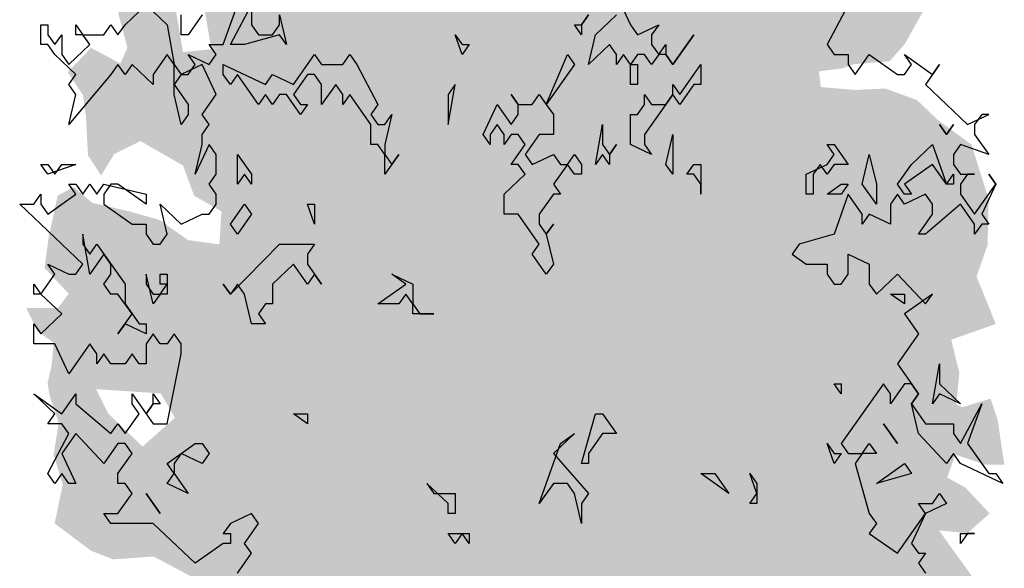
# Model space of a CAD drawing. Extents: x -73 to 359, y -4 to 85.
# Tile 120 of 151: x 255.71 to 259.51, y 0.17 to 2.28. Entities that reach past the tile are written whole.
import ezdxf

# ---------------------------------------------------------------- set-up
doc = ezdxf.new("R2010")
doc.units = 0
doc.header["$MEASUREMENT"] = 0
doc.layers.add('Ansicht_Süd Garagen_8_P_ZE_SYMBOL', color=7, linetype='Continuous')

msp = doc.modelspace()

# ---------------------------------------------------------------- hatches: boundary and pattern name
at = {"layer": 'Ansicht_Süd Garagen_8_P_ZE_SYMBOL', "linetype": 'Continuous', "lineweight": 18, "ltscale": 1000}
h = msp.add_hatch(color=255, dxfattribs=at)
h.paths.add_polyline_path([(256.4786, 1.4167), (256.3577, 1.4333), (256.2485, 1.5108), (256.1314, 1.544), (255.9871, 1.5772), (255.9169, 1.6381), (255.8545, 1.6049), (255.8194, 1.4421), (255.8038, 1.3259), (255.8974, 1.2262), (255.8545, 1.1709), (255.7336, 1.1709), (255.7765, 1.0823), (255.8389, 1.038), (255.8311, 0.9495), (255.8155, 0.8831), (255.8233, 0.8332), (255.8584, 0.7281), (255.8389, 0.6063), (255.874, 0.49), (255.8428, 0.3406), (255.9832, 0.2354), (256.069, 0.2022), (256.2251, 0.2133), (256.3811, 0.1303), (256.3538, 0.0173), (256.385, -0.2705), (256.463, -0.2428), (256.5839, -0.3978), (256.6424, -0.4698), (256.7711, -0.4919), (256.8998, -0.5362), (257.009, -0.7133), (257.1338, -0.6912), (257.1806, -0.6303), (257.3288, -0.8982), (257.4107, -1.1694), (257.4848, -1.4407), (257.5121, -1.6399), (257.4965, -1.8514), (257.6135, -1.806), (257.7032, -1.8514), (257.8093, -1.8514), (257.8249, -1.6399), (257.8951, -1.3576), (257.9458, -1.1971), (257.9965, -1.0034), (258.0238, -0.865), (258.0628, -0.7211), (258.1174, -0.638), (258.1798, -0.5329), (258.25, -0.4443), (258.3475, -0.4277), (258.4099, -0.4332), (258.406, -0.3724), (258.449, -0.3447), (258.5816, -0.3945), (258.6245, -0.4443), (258.6908, -0.4), (258.7142, -0.3557), (258.7454, -0.4056), (258.7415, -0.5329), (258.8039, -0.3779), (258.8663, -0.2838), (258.9014, -0.4332), (258.9365, -0.4997), (259.0223, -0.472), (259.0184, -0.3281), (259.1003, -0.3115), (259.1627, -0.3059), (259.1666, -0.1509), (259.2446, -0.1454), (259.307, -0.1509), (259.3499, -0.0513), (259.2953, 0.0207), (259.3616, 0.0649), (259.4123, 0.0981), (259.3031, 0.2476), (259.2563, 0.314), (259.3655, 0.303), (259.4513, 0.3793), (259.3577, 0.479), (259.2875, 0.5177), (259.3187, 0.6063), (259.4357, 0.5675), (259.508, 0.5675), (259.4825, 0.7391), (259.4552, 0.8222), (259.346, 0.789), (259.3226, 0.8), (259.3343, 0.9218), (259.3031, 1.0491), (259.4747, 1.11), (259.4279, 1.2262), (259.4006, 1.2927), (259.4435, 1.4144), (259.4474, 1.5916), (259.3811, 1.8019), (259.2524, 1.896), (259.1705, 1.9735), (259.0496, 2.0178), (258.9326, 2.0123), (258.8, 2.0233), (258.7922, 2.0842), (258.8819, 2.0953), (258.9287, 2.1119), (259.0652, 2.123), (259.1237, 2.1894), (259.1861, 2.3001), (259.2368, 2.3831), (259.2641, 2.5326), (259.2953, 2.6876), (259.1549, 2.599), (259.0457, 2.5879), (258.9482, 2.6488), (259.1276, 2.7263), (259.1627, 2.7872), (259.1003, 2.9145), (258.956, 2.8913), (258.8741, 2.847), (258.8156, 2.9189), (258.7454, 3.0075), (258.6518, 2.8968), (258.5816, 2.8193), (258.4958, 2.7473), (258.527, 2.9079), (258.6674, 3.002), (258.7727, 3.0795), (258.8897, 3.1514), (258.9365, 3.3009), (258.8975, 3.3728), (258.7493, 3.406), (258.7688, 3.5278), (258.7532, 3.6717), (258.6401, 3.6496), (258.5192, 3.5887), (258.4411, 3.561), (258.3748, 3.6109), (258.289, 3.6828), (258.1408, 3.6164), (258.1057, 3.5334), (257.9419, 3.5389), (257.9614, 3.7492), (257.8951, 3.8267), (257.7781, 3.7216), (257.7313, 3.6385), (257.4115, 3.7326), (257.3413, 3.8765), (257.2352, 4.0315), (257.1143, 4.0094), (257.0246, 4.1101), (256.8686, 3.9928), (256.9193, 3.9485), (257.009, 3.9042), (257.0168, 3.7769), (256.9115, 3.716), (256.7789, 3.7658), (256.7204, 3.8267), (256.6229, 3.7714), (256.6424, 3.6385), (256.7087, 3.5389), (256.5956, 3.4559), (256.3889, 3.406), (256.4123, 3.2511), (256.4318, 3.1625), (256.4006, 3.0684), (256.4162, 2.9001), (256.4942, 2.8171), (256.4084, 2.6898), (256.2953, 2.6732), (256.2094, 2.7285), (256.0924, 2.6566), (256.1392, 2.5625), (256.1119, 2.4518), (256.0885, 2.3078), (256.1236, 2.175), (256.0963, 2.1141), (255.9832, 2.175), (255.8935, 2.0809), (255.952, 1.9923), (255.9637, 1.9093), (255.9715, 1.7598), (256.0222, 1.6824), (256.0729, 1.7654), (256.1743, 1.8152), (256.3382, 1.7211), (256.3811, 1.6049), (256.4864, 1.544)], flags=0)
h.paths.add_polyline_path([(257.8007, -0.472), (257.7539, -0.4997), (257.7695, -0.7875), (257.7734, -1.0255), (257.8163, -0.8373), (257.8748, -0.6713), (257.9294, -0.4498), (257.9099, -0.4166)], flags=0)
h.paths.add_polyline_path([(257.6564, -0.6823), (257.594, -0.4775), (257.5121, -0.3557), (257.4809, -0.4), (257.4536, -0.4941), (257.4458, -0.71), (257.4458, -0.9148), (257.5043, -1.1473), (257.5589, -1.3466), (257.6291, -1.6178), (257.6564, -1.33), (257.6759, -0.9037)], flags=0)
h.paths.add_polyline_path([(256.1821, 0.6373), (256.0495, 0.7646), (256.0027, 0.8587), (256.2524, 0.8421), (256.307, 0.748)], flags=0)
h.paths.add_polyline_path([(256.4045, 2.4241), (256.2836, 2.4794), (256.3382, 2.1584), (256.4474, 2.1695)], flags=0)

# ---------------------------------------------------------------- linework, layer by layer
at = {"layer": 'Ansicht_Süd Garagen_8_P_ZE_SYMBOL', "linetype": 'Continuous', "ltscale": 1000}
for p, q in [((258.0114, 2.3794), (258.0656, 2.264)), ((256.1144, 2.264), (256.1957, 2.3409)), ((256.1957, 2.3409), (256.277, 2.264)), ((256.4938, 2.1871), (256.548, 2.3409)), ((256.5209, 2.1871), (256.6022, 2.3409)), ((256.6022, 2.3409), (256.6022, 2.264)), ((258.9057, 2.3409), (258.8244, 2.1871)), ((256.3312, 2.2255), (256.3312, 2.3024)), ((256.4125, 2.3024), (256.3583, 2.2255)), ((256.7106, 2.264), (256.7106, 2.3024)), ((256.7106, 2.3024), (256.7377, 2.1871)), ((257.903, 2.3024), (257.8759, 2.264)), ((257.8759, 2.264), (257.903, 2.3024)), ((257.9301, 2.2255), (258.0114, 2.3024)), ((255.7892, 2.1871), (255.7892, 2.264)), ((255.7892, 2.264), (255.8163, 2.264)), ((255.8163, 2.264), (255.8163, 2.2255)), ((255.9247, 2.2255), (255.9247, 2.264)), ((255.9247, 2.264), (255.9518, 2.2255)), ((256.0331, 2.2255), (256.0602, 2.264)), ((256.0602, 2.264), (256.0873, 2.2255)), ((256.0873, 2.2255), (256.1144, 2.264)), ((256.277, 2.264), (256.3041, 2.1101)), ((256.6022, 2.264), (256.6293, 2.2255)), ((256.6835, 2.2255), (256.7106, 2.264)), ((257.8759, 2.2255), (257.8488, 2.264)), ((257.8488, 2.264), (257.8759, 2.264)), ((257.8759, 2.264), (257.8759, 2.2255)), ((258.0656, 2.264), (258.0927, 2.2255)), ((258.0927, 2.2255), (258.174, 2.264)), ((258.174, 2.264), (258.1469, 2.2255)), ((255.8163, 2.2255), (255.8434, 2.1871)), ((255.8434, 2.1871), (255.8705, 2.2255)), ((255.8705, 2.2255), (255.8705, 2.1486)), ((255.9518, 2.2255), (255.9247, 2.2255)), ((255.9789, 2.1871), (255.9518, 2.2255)), ((255.9518, 2.2255), (256.0331, 2.2255)), ((256.3583, 2.2255), (256.3312, 2.2255)), ((256.7106, 2.2255), (256.5751, 2.1871)), ((256.6293, 2.2255), (256.6835, 2.2255)), ((256.7377, 2.1871), (256.7106, 2.2255)), ((257.4152, 2.1486), (257.3881, 2.2255)), ((257.3881, 2.2255), (257.4152, 2.1871)), ((257.903, 2.1101), (257.9301, 2.2255)), ((258.1469, 2.2255), (258.1469, 2.1871)), ((258.2282, 2.1101), (258.3095, 2.2255)), ((258.3095, 2.2255), (258.2282, 2.1101)), ((255.8163, 2.1871), (255.7892, 2.1871)), ((255.8434, 2.1486), (255.8163, 2.1871)), ((255.8976, 2.1101), (255.9789, 2.1871)), ((256.4667, 2.1486), (256.4396, 2.1871)), ((256.4396, 2.1871), (256.4938, 2.1871)), ((256.5751, 2.1871), (256.5209, 2.1871)), ((257.4423, 2.1871), (257.4152, 2.1486)), ((257.4152, 2.1871), (257.4423, 2.1871)), ((257.9843, 2.1871), (257.903, 2.1101)), ((258.0114, 2.1486), (257.9843, 2.1871)), ((258.1469, 2.1871), (258.174, 2.1486)), ((258.174, 2.1486), (258.2011, 2.1871)), ((258.2011, 2.1871), (258.2011, 2.1486)), ((258.8244, 2.1871), (258.8515, 2.1486)), ((255.9247, 2.0717), (255.8434, 2.1486)), ((255.8705, 2.1486), (255.8976, 2.1101)), ((256.277, 2.1486), (256.2228, 2.0717)), ((256.3041, 2.1101), (256.277, 2.1486)), ((256.3854, 2.1101), (256.3583, 2.1486)), ((256.3583, 2.1486), (256.4396, 2.1101)), ((256.4396, 2.1101), (256.4667, 2.1486)), ((256.7648, 2.0332), (256.8461, 2.1486)), ((256.8461, 2.1486), (256.8732, 2.1101)), ((256.9545, 2.1101), (256.9816, 2.1486)), ((256.9816, 2.1486), (257.0087, 2.1101)), ((257.7404, 1.9563), (257.8217, 2.1486)), ((257.8217, 2.1486), (257.8488, 2.1101)), ((258.0385, 2.1486), (258.0114, 2.1101)), ((258.0114, 2.1101), (258.0114, 2.1486)), ((258.0656, 2.1101), (258.0385, 2.1486)), ((258.0927, 2.1486), (258.0656, 2.1101)), ((258.1198, 2.1486), (258.0927, 2.1486)), ((258.1469, 2.1101), (258.1198, 2.1486)), ((258.174, 2.1486), (258.1469, 2.1101)), ((258.2011, 2.1486), (258.174, 2.1486)), ((258.2011, 2.1486), (258.2282, 2.1101)), ((258.2282, 2.1101), (258.2011, 2.1486)), ((258.8515, 2.1486), (258.9057, 2.1486)), ((258.9057, 2.1486), (258.9057, 2.1101)), ((258.9328, 2.0717), (258.987, 2.1486)), ((258.987, 2.1486), (259.0954, 2.0717)), ((259.1496, 2.1101), (259.1225, 2.1486)), ((259.1225, 2.1486), (259.2309, 2.0717)), ((256.0873, 2.1101), (256.0602, 2.0717)), ((256.1144, 2.0717), (256.0873, 2.1101)), ((256.1415, 2.1101), (256.1144, 2.0717)), ((256.2228, 2.0332), (256.1415, 2.1101)), ((256.3041, 1.9947), (256.3041, 2.1101)), ((256.3041, 2.1101), (256.3312, 2.0717)), ((256.4125, 2.1101), (256.3312, 2.0717)), ((256.3583, 2.0717), (256.3854, 2.1101)), ((256.4667, 1.9947), (256.4125, 2.1101)), ((256.4938, 2.0717), (256.4938, 2.1101)), ((256.4938, 2.1101), (256.6564, 2.0332)), ((256.8732, 2.1101), (256.9545, 2.1101)), ((257.0087, 2.1101), (257.09, 1.9563)), ((257.8488, 2.1101), (257.7404, 1.9563)), ((258.0656, 2.1101), (258.0927, 2.1101)), ((258.0656, 2.0332), (258.0656, 2.1101)), ((258.0927, 2.1101), (258.0927, 2.0332)), ((258.2553, 1.9947), (258.3366, 2.1101)), ((258.3366, 2.1101), (258.3366, 2.0332)), ((258.9057, 2.1101), (258.9328, 2.0717)), ((259.1225, 2.0717), (259.1496, 2.1101)), ((259.258, 2.1101), (259.2038, 2.0332)), ((259.2309, 2.0717), (259.258, 2.1101)), ((256.0602, 2.0717), (255.8976, 1.8794)), ((255.8976, 2.0332), (255.9247, 2.0717)), ((256.2228, 2.0717), (256.2228, 2.0332)), ((256.3312, 2.0717), (256.3041, 2.0332)), ((256.3312, 2.0717), (256.3583, 2.0717)), ((256.5209, 2.0332), (256.4938, 2.0717)), ((256.548, 2.0717), (256.5209, 2.0332)), ((256.6293, 1.9563), (256.548, 2.0717)), ((256.6564, 2.0332), (256.6835, 2.0717)), ((256.6835, 2.0717), (256.7648, 2.0332)), ((256.819, 2.0717), (256.7648, 1.9947)), ((256.8461, 2.0717), (256.819, 2.0717)), ((256.8732, 2.0332), (256.8461, 2.0717)), ((259.0954, 2.0717), (259.1225, 2.0717)), ((255.9247, 1.9947), (255.8976, 2.0332)), ((256.3041, 2.0332), (256.3583, 1.9563)), ((256.9274, 2.0332), (256.8732, 1.9563)), ((256.8732, 1.9563), (256.8732, 2.0332)), ((256.9545, 1.9947), (256.9274, 2.0332)), ((257.361, 1.8794), (257.3881, 2.0332)), ((257.3881, 2.0332), (257.361, 1.9947)), ((258.0927, 2.0332), (258.0656, 2.0332)), ((258.2282, 1.9947), (258.2282, 2.0332)), ((258.2282, 2.0332), (258.2553, 1.9947)), ((258.3095, 2.0332), (258.2553, 1.9563)), ((258.3366, 2.0332), (258.3095, 2.0332)), ((259.2038, 2.0332), (259.3664, 1.8794)), ((255.8976, 1.8794), (255.9247, 1.9947)), ((256.3312, 1.8794), (256.3041, 1.9947)), ((256.4125, 1.9178), (256.4667, 1.9947)), ((256.6564, 1.9947), (256.6293, 1.9563)), ((256.6835, 1.9563), (256.6564, 1.9947)), ((256.7106, 1.9947), (256.6835, 1.9563)), ((256.7377, 1.9947), (256.7106, 1.9947)), ((256.7919, 1.9178), (256.7377, 1.9947)), ((256.7648, 1.9947), (256.7919, 1.9563)), ((256.9816, 1.9947), (256.9545, 1.9563)), ((256.9545, 1.9563), (256.9545, 1.9947)), ((257.0629, 1.8794), (256.9816, 1.9947)), ((257.361, 1.9947), (257.361, 1.8794)), ((257.632, 1.9563), (257.6049, 1.9947)), ((257.6049, 1.9947), (257.632, 1.9563)), ((257.6862, 1.9563), (257.7133, 1.9947)), ((257.7133, 1.9947), (257.7404, 1.9563)), ((258.2282, 1.9947), (258.1198, 1.8409)), ((258.1198, 1.9563), (258.1198, 1.9947)), ((258.1198, 1.9947), (258.1469, 1.9563)), ((258.2011, 1.9563), (258.2282, 1.9947)), ((258.2553, 1.9563), (258.2282, 1.9947)), ((256.3583, 1.9563), (256.3583, 1.9178)), ((256.7919, 1.9563), (256.819, 1.9563)), ((256.819, 1.9563), (256.7919, 1.9178)), ((257.09, 1.9563), (257.0629, 1.9178)), ((257.4965, 1.8409), (257.5507, 1.9563)), ((257.5507, 1.9563), (257.6049, 1.8794)), ((257.632, 1.9178), (257.632, 1.9563)), ((257.632, 1.9563), (257.6862, 1.9563)), ((257.7404, 1.9563), (257.7675, 1.9178)), ((258.0927, 1.9178), (258.1198, 1.9563)), ((258.1469, 1.9563), (258.2011, 1.9563)), ((256.3583, 1.9178), (256.3312, 1.8794)), ((256.4396, 1.8794), (256.4125, 1.9178)), ((257.0629, 1.9178), (257.09, 1.8794)), ((257.1171, 1.8794), (257.1442, 1.9178)), ((257.1442, 1.9178), (257.1171, 1.8024)), ((257.6049, 1.8794), (257.632, 1.9178)), ((257.7675, 1.9178), (257.7675, 1.8409)), ((258.0656, 1.8024), (258.0656, 1.9178)), ((258.0656, 1.9178), (258.0927, 1.9178)), ((259.3664, 1.8794), (259.4477, 1.9178)), ((259.4206, 1.9178), (259.3935, 1.8794)), ((259.4477, 1.9178), (259.4206, 1.9178)), ((256.4125, 1.8409), (256.4396, 1.8794)), ((257.0629, 1.8024), (257.0629, 1.8794)), ((257.09, 1.8794), (257.1171, 1.8794)), ((257.5507, 1.8794), (257.5236, 1.8409)), ((257.5778, 1.8409), (257.5507, 1.8794)), ((257.9301, 1.7255), (257.9572, 1.8794)), ((257.9572, 1.8794), (257.9572, 1.8024)), ((259.2851, 1.8409), (259.258, 1.8794)), ((259.258, 1.8794), (259.2851, 1.8409)), ((259.3122, 1.8794), (259.2851, 1.8409)), ((259.2851, 1.8409), (259.3122, 1.8794)), ((259.3935, 1.8794), (259.3935, 1.8409)), ((256.4125, 1.8024), (256.4125, 1.8409)), ((257.5236, 1.8024), (257.4965, 1.8409)), ((257.5236, 1.8409), (257.5236, 1.8024)), ((257.6049, 1.8409), (257.5778, 1.8024)), ((257.5778, 1.8024), (257.5778, 1.8409)), ((257.632, 1.8409), (257.6049, 1.8409)), ((257.6591, 1.8024), (257.632, 1.8409)), ((257.7133, 1.8409), (257.6591, 1.764)), ((257.7675, 1.8409), (257.7133, 1.8409)), ((258.1198, 1.8409), (258.1198, 1.8024)), ((258.2011, 1.7255), (258.2282, 1.8409)), ((258.2282, 1.8409), (258.2282, 1.6871)), ((259.3935, 1.8409), (259.4477, 1.764)), ((256.4396, 1.8024), (256.3854, 1.6871)), ((256.3854, 1.6871), (256.4125, 1.8024)), ((256.4667, 1.764), (256.4396, 1.8024)), ((257.09, 1.8024), (257.0629, 1.8024)), ((257.1171, 1.764), (257.09, 1.8024)), ((257.1171, 1.8024), (257.1171, 1.764)), ((257.6049, 1.7255), (257.6591, 1.8024)), ((257.9572, 1.8024), (257.9843, 1.764)), ((257.9843, 1.764), (258.0114, 1.8024)), ((258.0114, 1.8024), (257.9843, 1.764)), ((258.1469, 1.764), (258.0656, 1.8024)), ((258.1198, 1.8024), (258.1469, 1.764)), ((258.8515, 1.764), (258.8244, 1.8024)), ((258.8244, 1.8024), (258.8515, 1.8024)), ((258.8515, 1.8024), (258.9057, 1.7255)), ((259.1496, 1.7255), (259.2309, 1.8024)), ((259.2309, 1.8024), (259.2851, 1.6486)), ((259.3393, 1.8024), (259.3122, 1.764)), ((259.4477, 1.764), (259.3393, 1.8024)), ((256.4667, 1.6871), (256.4667, 1.764)), ((256.548, 1.6486), (256.548, 1.764)), ((256.548, 1.764), (256.6022, 1.6871)), ((257.1171, 1.764), (257.1442, 1.7255)), ((257.1713, 1.764), (257.1171, 1.6871)), ((257.1171, 1.6871), (257.1171, 1.764)), ((257.1442, 1.7255), (257.1713, 1.764)), ((257.6591, 1.764), (257.6862, 1.7255)), ((257.6862, 1.7255), (257.7675, 1.764)), ((257.7675, 1.764), (257.7946, 1.7255)), ((257.8217, 1.7255), (257.8488, 1.764)), ((257.8488, 1.764), (257.8759, 1.7255)), ((257.9572, 1.764), (257.9301, 1.7255)), ((257.9843, 1.7255), (257.9572, 1.764)), ((257.9843, 1.764), (257.9843, 1.7255)), ((258.8244, 1.7255), (258.8515, 1.764)), ((258.9599, 1.6486), (258.987, 1.764)), ((258.987, 1.764), (259.0141, 1.6486)), ((259.3122, 1.764), (259.3122, 1.7255)), ((255.8163, 1.6871), (255.7892, 1.7255)), ((255.7892, 1.7255), (255.8163, 1.7255)), ((255.9247, 1.7255), (255.8163, 1.6871)), ((255.8163, 1.7255), (255.8434, 1.6871)), ((255.8434, 1.6871), (255.8705, 1.7255)), ((255.8705, 1.7255), (255.9247, 1.7255)), ((257.632, 1.7255), (257.6049, 1.7255)), ((257.6591, 1.6871), (257.632, 1.7255)), ((257.8217, 1.7255), (257.7675, 1.6486)), ((257.7946, 1.7255), (257.8217, 1.7255)), ((257.8488, 1.6871), (257.8217, 1.7255)), ((257.8759, 1.7255), (257.8759, 1.6871)), ((258.2282, 1.6871), (258.2011, 1.7255)), ((258.2824, 1.6871), (258.3095, 1.7255)), ((258.3095, 1.7255), (258.3366, 1.7255)), ((258.3366, 1.7255), (258.3366, 1.6101)), ((258.7431, 1.6871), (258.8244, 1.7255)), ((258.7973, 1.7255), (258.7702, 1.6871)), ((258.8244, 1.6871), (258.7973, 1.7255)), ((258.8515, 1.7255), (258.8244, 1.6871)), ((258.9057, 1.7255), (258.8515, 1.7255)), ((259.0954, 1.6486), (259.1496, 1.7255)), ((259.2309, 1.7255), (259.1225, 1.6486)), ((259.2851, 1.6486), (259.2309, 1.7255)), ((259.3122, 1.7255), (259.3393, 1.6871)), ((256.4396, 1.6486), (256.4667, 1.6871)), ((256.5751, 1.6871), (256.548, 1.6486)), ((256.6022, 1.6486), (256.5751, 1.6871)), ((256.6022, 1.6871), (256.6022, 1.6486)), ((257.5778, 1.6101), (257.6591, 1.6871)), ((257.8759, 1.6871), (257.8488, 1.6871)), ((258.3095, 1.6871), (258.2824, 1.6871)), ((258.3366, 1.6486), (258.3095, 1.6871)), ((258.7431, 1.6101), (258.7431, 1.6871)), ((258.7702, 1.6871), (258.7702, 1.6101)), ((259.2851, 1.6486), (259.3122, 1.6871)), ((259.3122, 1.6871), (259.3122, 1.6486)), ((259.3393, 1.6871), (259.3935, 1.6871)), ((259.3664, 1.6871), (259.3393, 1.6486)), ((259.3935, 1.6871), (259.3664, 1.6871)), ((259.4748, 1.6486), (259.4477, 1.6871)), ((259.4477, 1.6871), (259.4748, 1.6486)), ((255.9247, 1.6101), (255.8976, 1.6486)), ((255.8976, 1.6486), (255.9247, 1.6486)), ((255.9247, 1.6486), (255.9518, 1.6101)), ((255.9518, 1.6101), (255.9789, 1.6486)), ((255.9789, 1.6486), (256.006, 1.6101)), ((256.006, 1.6101), (256.0331, 1.6486)), ((256.0331, 1.6486), (256.1957, 1.6101)), ((256.0602, 1.6486), (256.0331, 1.6101)), ((256.0873, 1.6486), (256.0602, 1.6486)), ((256.1957, 1.5717), (256.0873, 1.6486)), ((256.4667, 1.6101), (256.4396, 1.6486)), ((257.7675, 1.6486), (257.7946, 1.6101)), ((258.3366, 1.6101), (258.3366, 1.6486)), ((258.8244, 1.6101), (258.8786, 1.6486)), ((258.8786, 1.6486), (258.9057, 1.6486)), ((258.9057, 1.6486), (258.8786, 1.6101)), ((259.0141, 1.5717), (258.9599, 1.6486)), ((259.0141, 1.6486), (259.0141, 1.5717)), ((259.1225, 1.6101), (259.0954, 1.6486)), ((259.1225, 1.6486), (259.1496, 1.6101)), ((259.3122, 1.6486), (259.2851, 1.6486)), ((259.3393, 1.6486), (259.3393, 1.6101)), ((259.3935, 1.5332), (259.4748, 1.6486)), ((259.4748, 1.6486), (259.4206, 1.5332)), ((255.7621, 1.5717), (255.7892, 1.6101)), ((255.7892, 1.6101), (255.7892, 1.5717)), ((255.8163, 1.5332), (255.9247, 1.6101)), ((256.0331, 1.6101), (256.0331, 1.5717)), ((256.1957, 1.6101), (256.1957, 1.5717)), ((256.4667, 1.5717), (256.4667, 1.6101)), ((257.5778, 1.5332), (257.5778, 1.6101)), ((257.7675, 1.6101), (257.7133, 1.5332)), ((257.7946, 1.6101), (257.7675, 1.6101)), ((258.7702, 1.6101), (258.7431, 1.6101)), ((258.8786, 1.6101), (258.8244, 1.6101)), ((258.9057, 1.6101), (258.8515, 1.4563)), ((258.9599, 1.5332), (258.9057, 1.6101)), ((259.0954, 1.6101), (259.0683, 1.5717)), ((259.1225, 1.5717), (259.0954, 1.6101)), ((259.2038, 1.6101), (259.1225, 1.5717)), ((259.1496, 1.6101), (259.1225, 1.6101)), ((259.2309, 1.5717), (259.2038, 1.6101)), ((259.3393, 1.6101), (259.3935, 1.5332)), ((255.9518, 1.3409), (255.7079, 1.5717)), ((255.7079, 1.5717), (255.7621, 1.5717)), ((255.7892, 1.5717), (255.8163, 1.5332)), ((256.0331, 1.5717), (256.1415, 1.4947)), ((256.277, 1.4563), (256.2499, 1.5717)), ((256.2499, 1.5717), (256.3312, 1.4947)), ((256.4396, 1.5332), (256.4667, 1.5717)), ((256.5209, 1.4947), (256.5751, 1.5717)), ((256.5751, 1.5717), (256.6022, 1.5332)), ((256.8461, 1.4947), (256.819, 1.5717)), ((256.819, 1.5717), (256.8461, 1.5717)), ((256.8461, 1.5717), (256.8461, 1.4947)), ((259.0683, 1.5717), (259.0683, 1.4947)), ((259.3393, 1.5717), (259.2038, 1.4563)), ((259.2309, 1.5332), (259.2309, 1.5717)), ((259.3935, 1.4947), (259.3393, 1.5717)), ((256.3312, 1.4947), (256.4125, 1.5332)), ((256.4125, 1.5332), (256.4396, 1.5332)), ((256.6022, 1.5332), (256.548, 1.4563)), ((257.632, 1.5332), (257.5778, 1.5332)), ((257.7133, 1.4178), (257.632, 1.5332)), ((257.7133, 1.5332), (257.7133, 1.4947)), ((258.987, 1.5332), (258.9599, 1.4947)), ((258.9599, 1.4947), (258.9599, 1.5332)), ((259.0683, 1.4947), (258.987, 1.5332)), ((259.1767, 1.4563), (259.2309, 1.5332)), ((259.4206, 1.5332), (259.4477, 1.4947)), ((256.1415, 1.4947), (256.1957, 1.4947)), ((256.1957, 1.4947), (256.1957, 1.4563)), ((256.548, 1.4563), (256.5209, 1.4947)), ((257.7133, 1.4947), (257.7404, 1.4563)), ((257.7404, 1.4563), (257.7675, 1.4947)), ((257.7675, 1.4947), (257.7404, 1.4563)), ((259.4206, 1.4947), (259.3935, 1.4563)), ((259.3935, 1.4563), (259.3935, 1.4947)), ((259.4477, 1.4947), (259.4206, 1.4947)), ((255.9789, 1.3024), (255.9518, 1.4563)), ((255.9518, 1.4563), (255.9518, 1.4178)), ((256.1957, 1.4563), (256.2228, 1.4178)), ((256.2499, 1.4178), (256.277, 1.4563)), ((257.7404, 1.4563), (257.7675, 1.3409)), ((258.8515, 1.4563), (258.716, 1.4178)), ((259.2038, 1.4563), (259.1767, 1.4563)), ((255.9518, 1.4178), (255.9789, 1.3794)), ((255.9789, 1.3794), (256.006, 1.4178)), ((256.006, 1.4178), (256.1144, 1.264)), ((256.2228, 1.4178), (256.2499, 1.4178)), ((256.5209, 1.2255), (256.7106, 1.4178)), ((256.7106, 1.4178), (256.8461, 1.4178)), ((256.8461, 1.4178), (256.819, 1.3794)), ((257.6862, 1.3794), (257.7133, 1.4178)), ((258.716, 1.4178), (258.6889, 1.3794)), ((256.0331, 1.3794), (255.9789, 1.3024)), ((256.0602, 1.3409), (256.0331, 1.3794)), ((256.819, 1.3794), (256.819, 1.3409)), ((257.7404, 1.3024), (257.6862, 1.3794)), ((258.6889, 1.3794), (258.7431, 1.3409)), ((258.9057, 1.3024), (258.9057, 1.3794)), ((258.9057, 1.3794), (258.987, 1.3409)), ((255.8434, 1.3024), (255.8163, 1.3409)), ((255.8163, 1.3409), (255.8976, 1.3024)), ((255.9247, 1.3024), (255.9518, 1.3409)), ((256.0602, 1.3024), (256.0602, 1.3409)), ((256.7648, 1.3409), (256.6835, 1.264)), ((256.819, 1.264), (256.7648, 1.3409)), ((256.819, 1.3409), (256.8732, 1.264)), ((257.7675, 1.3409), (257.7404, 1.3024)), ((258.7431, 1.3409), (258.8244, 1.3409)), ((258.8244, 1.3409), (258.8244, 1.3024)), ((258.987, 1.3409), (258.987, 1.264)), ((255.7892, 1.2255), (255.8434, 1.3024)), ((255.8976, 1.3024), (255.9247, 1.3024)), ((256.0331, 1.264), (256.0602, 1.3024)), ((256.2228, 1.1871), (256.1957, 1.3024)), ((256.1957, 1.3024), (256.1957, 1.264)), ((256.2499, 1.264), (256.2499, 1.3024)), ((256.2499, 1.3024), (256.277, 1.3024)), ((256.277, 1.3024), (256.277, 1.2255)), ((256.8461, 1.3024), (256.819, 1.264)), ((256.8732, 1.264), (256.8461, 1.3024)), ((257.1984, 1.264), (257.1442, 1.3024)), ((257.1442, 1.3024), (257.2255, 1.264)), ((258.8244, 1.3024), (258.8515, 1.264)), ((258.8786, 1.264), (258.9057, 1.3024)), ((259.0141, 1.2255), (259.0954, 1.3024)), ((259.0954, 1.3024), (259.2038, 1.1871)), ((255.7621, 1.2255), (255.7621, 1.264)), ((255.7621, 1.264), (255.7892, 1.2255)), ((256.0602, 1.2255), (256.0331, 1.264)), ((256.1144, 1.264), (256.1144, 1.1871)), ((256.1957, 1.264), (256.2228, 1.2255)), ((256.2499, 1.2255), (256.277, 1.264)), ((256.277, 1.264), (256.2499, 1.264)), ((256.5209, 1.2255), (256.4938, 1.264)), ((256.4938, 1.264), (256.5209, 1.2255)), ((256.548, 1.264), (256.5209, 1.2255)), ((256.5751, 1.2255), (256.548, 1.264)), ((256.6835, 1.264), (256.6835, 1.1871)), ((257.09, 1.1871), (257.1984, 1.264)), ((257.2255, 1.264), (257.2255, 1.1871)), ((258.8515, 1.264), (258.8786, 1.264)), ((258.987, 1.264), (259.0141, 1.2255)), ((255.7892, 1.2255), (255.7621, 1.2255)), ((255.8705, 1.1486), (255.7892, 1.2255)), ((256.0873, 1.2255), (256.0602, 1.2255)), ((256.1415, 1.1486), (256.0873, 1.2255)), ((256.2228, 1.2255), (256.2499, 1.2255)), ((256.2499, 1.2255), (256.2228, 1.1871)), ((256.277, 1.2255), (256.2499, 1.2255)), ((256.6022, 1.1101), (256.5751, 1.2255)), ((257.1984, 1.2255), (257.1713, 1.1871)), ((257.2255, 1.1871), (257.1984, 1.2255)), ((259.1225, 1.1871), (259.0683, 1.2255)), ((259.0683, 1.2255), (259.1225, 1.2255)), ((259.2309, 1.2255), (259.1225, 1.1486)), ((259.1225, 1.2255), (259.1225, 1.1871)), ((259.2038, 1.1871), (259.2309, 1.2255)), ((256.1144, 1.1871), (256.1686, 1.1101)), ((256.6564, 1.1871), (256.6293, 1.1486)), ((256.6835, 1.1871), (256.6564, 1.1871)), ((257.1713, 1.1871), (257.09, 1.1871)), ((257.2255, 1.1871), (257.2526, 1.1486)), ((257.2255, 1.1486), (257.2255, 1.1871)), ((255.7892, 1.0717), (255.8705, 1.1486)), ((256.0873, 1.0717), (256.1415, 1.1486)), ((256.6293, 1.1486), (256.6564, 1.1101)), ((257.3068, 1.1486), (257.2255, 1.1486)), ((257.2526, 1.1486), (257.3068, 1.1486)), ((259.1225, 1.1486), (259.1767, 1.0717)), ((255.7621, 1.0332), (255.7621, 1.1101)), ((255.7621, 1.1101), (255.7892, 1.0717)), ((256.1144, 1.1101), (256.0873, 1.0717)), ((256.1957, 1.0717), (256.1144, 1.1101)), ((256.1686, 1.1101), (256.1957, 1.1101)), ((256.1957, 1.1101), (256.1957, 1.0717)), ((256.6564, 1.1101), (256.6022, 1.1101)), ((256.2228, 1.0717), (256.1957, 1.0332)), ((256.2499, 1.0332), (256.2228, 1.0717)), ((256.3041, 1.0717), (256.277, 1.0332)), ((256.3312, 1.0332), (256.3041, 1.0717)), ((259.1767, 1.0717), (259.0954, 0.9563)), ((255.8434, 1.0332), (255.7621, 1.0332)), ((255.8976, 0.9178), (255.8434, 1.0332)), ((255.9789, 1.0332), (255.8976, 0.9178)), ((256.006, 0.9947), (255.9789, 1.0332)), ((256.1957, 1.0332), (256.1957, 0.9563)), ((256.277, 1.0332), (256.2499, 1.0332)), ((256.3312, 0.9947), (256.3312, 1.0332)), ((256.0331, 0.9947), (256.006, 0.9563)), ((256.006, 0.9563), (256.006, 0.9947)), ((256.0602, 0.9563), (256.0331, 0.9947)), ((256.1415, 0.9947), (256.1144, 0.9563)), ((256.1686, 0.9563), (256.1415, 0.9947)), ((256.277, 0.7255), (256.3312, 0.9947)), ((256.1144, 0.9563), (256.0602, 0.9563)), ((256.1957, 0.9563), (256.1686, 0.9563)), ((259.0954, 0.9563), (259.1767, 0.8409)), ((259.2309, 0.8024), (259.258, 0.9563)), ((259.258, 0.9563), (259.258, 0.8794)), ((258.8786, 0.8409), (258.8515, 0.8794)), ((258.8515, 0.8794), (258.8786, 0.8794)), ((259.0412, 0.8794), (258.8786, 0.6486)), ((258.8786, 0.8794), (258.8786, 0.8409)), ((259.0683, 0.8409), (259.0412, 0.8794)), ((259.1225, 0.8794), (259.0683, 0.8024)), ((259.1496, 0.8794), (259.1225, 0.8794)), ((259.1767, 0.8409), (259.1496, 0.8794)), ((259.258, 0.8794), (259.3393, 0.8024)), ((255.8434, 0.764), (255.7621, 0.8409)), ((255.7621, 0.8409), (255.8705, 0.764)), ((255.8705, 0.764), (255.9247, 0.8409)), ((255.9247, 0.8409), (255.9247, 0.8024)), ((256.1415, 0.8024), (256.1415, 0.8409)), ((256.1415, 0.8409), (256.1957, 0.764)), ((256.2228, 0.8024), (256.2228, 0.8409)), ((256.2228, 0.8409), (256.2499, 0.8024)), ((259.0683, 0.8024), (259.0683, 0.8409)), ((259.1767, 0.8409), (259.1496, 0.8024)), ((259.1496, 0.8024), (259.1767, 0.8409)), ((259.258, 0.8409), (259.2309, 0.8024)), ((259.3393, 0.8024), (259.258, 0.8409)), ((255.9247, 0.8024), (256.0602, 0.6871)), ((256.1686, 0.764), (256.1415, 0.8024)), ((256.1957, 0.764), (256.2228, 0.8024)), ((256.2228, 0.8024), (256.1957, 0.764)), ((256.2499, 0.8024), (256.2228, 0.8024)), ((259.1496, 0.8024), (259.2038, 0.7255)), ((259.1767, 0.6871), (259.1496, 0.8024)), ((259.3393, 0.6486), (259.4206, 0.8024)), ((259.4206, 0.8024), (259.3664, 0.6486)), ((255.8163, 0.7255), (255.8434, 0.764)), ((256.1144, 0.6871), (256.1686, 0.764)), ((256.1957, 0.764), (256.2228, 0.7255)), ((256.819, 0.7255), (256.7648, 0.764)), ((256.7648, 0.764), (256.819, 0.764)), ((256.819, 0.764), (256.819, 0.7255)), ((257.8759, 0.5717), (257.9301, 0.764)), ((257.9301, 0.764), (257.9572, 0.764)), ((257.9572, 0.764), (258.0114, 0.6871)), ((255.8705, 0.7255), (255.8163, 0.7255)), ((255.8976, 0.6871), (255.8705, 0.7255)), ((256.0602, 0.6871), (256.0873, 0.7255)), ((256.0873, 0.7255), (256.1144, 0.6871)), ((256.2228, 0.7255), (256.277, 0.7255)), ((259.0412, 0.7255), (259.0954, 0.6486)), ((259.0954, 0.6486), (259.0412, 0.7255)), ((259.2038, 0.7255), (259.3122, 0.7255)), ((259.3122, 0.7255), (259.3122, 0.6871)), ((255.8163, 0.5332), (255.8976, 0.6871)), ((255.9247, 0.6871), (255.8705, 0.6101)), ((256.0331, 0.5717), (255.9247, 0.6871)), ((257.8488, 0.6871), (257.7675, 0.6101)), ((257.7946, 0.6486), (257.8488, 0.6871)), ((257.9572, 0.6871), (257.903, 0.6101)), ((258.0114, 0.6871), (257.9572, 0.6871)), ((259.2851, 0.5717), (259.1767, 0.6871)), ((259.3122, 0.6871), (259.3393, 0.6486)), ((256.0873, 0.6486), (256.0331, 0.5717)), ((256.1144, 0.6486), (256.0873, 0.6486)), ((256.1415, 0.6101), (256.1144, 0.6486)), ((256.277, 0.5717), (256.3854, 0.6486)), ((256.3854, 0.6486), (256.4125, 0.6486)), ((256.4125, 0.6486), (256.4396, 0.6101)), ((257.7133, 0.4178), (257.7946, 0.6486)), ((258.8515, 0.5717), (258.8244, 0.6486)), ((258.8244, 0.6486), (258.8515, 0.6101)), ((258.8786, 0.6486), (258.9057, 0.6101)), ((258.9599, 0.6101), (258.987, 0.6486)), ((258.987, 0.6486), (259.0141, 0.6101)), ((259.3664, 0.6486), (259.4477, 0.5332)), ((255.8705, 0.6101), (255.9247, 0.4947)), ((256.0873, 0.5332), (256.1415, 0.6101)), ((256.3312, 0.6101), (256.3041, 0.5717)), ((256.4125, 0.5717), (256.3312, 0.6101)), ((256.4396, 0.6101), (256.4125, 0.5717)), ((257.7675, 0.6101), (257.903, 0.4563)), ((257.903, 0.6101), (257.903, 0.5717)), ((258.8786, 0.6101), (258.8515, 0.5717)), ((258.8515, 0.6101), (258.8786, 0.6101)), ((258.9057, 0.6101), (258.9599, 0.6101)), ((258.9599, 0.6101), (258.9328, 0.5717)), ((259.0141, 0.6101), (258.9599, 0.6101)), ((259.3122, 0.6101), (259.2851, 0.5717)), ((259.3393, 0.5717), (259.3122, 0.6101)), ((256.3041, 0.5332), (256.277, 0.5717)), ((256.3041, 0.5717), (256.3041, 0.5332)), ((257.903, 0.5717), (257.8759, 0.5717)), ((258.9328, 0.5717), (258.987, 0.3794)), ((259.0141, 0.4947), (259.1225, 0.5717)), ((259.1225, 0.5717), (259.1496, 0.5332)), ((259.5019, 0.4947), (259.3393, 0.5717)), ((255.8434, 0.4947), (255.8163, 0.5332)), ((255.8705, 0.5332), (255.8434, 0.4947)), ((255.8976, 0.4947), (255.8705, 0.5332)), ((256.0873, 0.4947), (256.0873, 0.5332)), ((256.277, 0.4947), (256.3041, 0.5332)), ((256.3041, 0.5332), (256.3583, 0.4563)), ((258.445, 0.4563), (258.3366, 0.5332)), ((258.3366, 0.5332), (258.3908, 0.5332)), ((258.3908, 0.5332), (258.445, 0.4563)), ((258.5534, 0.4563), (258.5263, 0.5332)), ((258.5263, 0.5332), (258.5534, 0.4947)), ((259.1496, 0.5332), (259.0141, 0.4947)), ((259.4477, 0.5332), (259.4748, 0.5332)), ((259.4748, 0.5332), (259.5019, 0.4947)), ((255.9247, 0.4947), (255.8976, 0.4947)), ((256.1144, 0.4947), (256.0873, 0.4947)), ((256.1415, 0.4563), (256.1144, 0.4947)), ((256.3583, 0.4563), (256.277, 0.4947)), ((257.361, 0.4178), (257.2797, 0.4947)), ((257.2797, 0.4947), (257.3068, 0.4563)), ((257.7675, 0.4947), (257.7133, 0.4178)), ((257.8217, 0.4947), (257.7675, 0.4947)), ((257.8488, 0.4563), (257.8217, 0.4947)), ((258.5534, 0.4947), (258.5534, 0.4178)), ((256.0873, 0.3794), (256.1415, 0.4563)), ((256.1957, 0.4563), (256.2499, 0.3794)), ((256.2499, 0.3794), (256.1957, 0.4563)), ((257.3068, 0.4563), (257.361, 0.4563)), ((257.361, 0.4563), (257.3881, 0.4563)), ((257.3881, 0.4563), (257.3881, 0.3794)), ((257.8759, 0.3409), (257.8488, 0.4563)), ((257.903, 0.4563), (257.8759, 0.4178)), ((258.5263, 0.4178), (258.5534, 0.4563)), ((259.2309, 0.4178), (259.258, 0.4563)), ((259.258, 0.4563), (259.2851, 0.4178)), ((257.361, 0.3794), (257.361, 0.4178)), ((257.8759, 0.4178), (257.8759, 0.3409)), ((258.5534, 0.4178), (258.5263, 0.4178)), ((259.2038, 0.3794), (259.1767, 0.4178)), ((259.1767, 0.4178), (259.2309, 0.4178)), ((259.2851, 0.4178), (259.2038, 0.3794)), ((256.0602, 0.3409), (256.0331, 0.3794)), ((256.0331, 0.3794), (256.0873, 0.3794)), ((256.6022, 0.3794), (256.5209, 0.3409)), ((256.6293, 0.3409), (256.6022, 0.3794)), ((257.3881, 0.3794), (257.361, 0.3794)), ((258.987, 0.3794), (259.0141, 0.3409)), ((259.0954, 0.2255), (259.2038, 0.3794)), ((259.2038, 0.3794), (259.1496, 0.264)), ((256.2228, 0.3409), (256.0602, 0.3409)), ((256.3854, 0.1871), (256.2228, 0.3409)), ((256.5209, 0.3409), (256.4938, 0.3024)), ((256.5751, 0.264), (256.6293, 0.3409)), ((259.0141, 0.3409), (258.987, 0.3024)), ((256.4938, 0.3024), (256.5209, 0.3024)), ((256.5209, 0.3024), (256.5209, 0.264)), ((257.3881, 0.264), (257.361, 0.3024)), ((257.361, 0.3024), (257.4423, 0.3024)), ((257.4152, 0.3024), (257.3881, 0.264)), ((257.4423, 0.264), (257.4152, 0.3024)), ((257.4423, 0.3024), (257.4423, 0.264)), ((258.987, 0.3024), (259.0954, 0.2255)), ((259.3664, 0.3024), (259.3393, 0.264)), ((259.3393, 0.264), (259.3393, 0.3024)), ((259.3393, 0.3024), (259.3935, 0.3024)), ((259.3935, 0.3024), (259.3664, 0.3024)), ((256.4938, 0.264), (256.3854, 0.1871)), ((256.5209, 0.264), (256.4938, 0.264)), ((256.6022, 0.2255), (256.5751, 0.264)), ((259.1496, 0.264), (259.1767, 0.2255)), ((256.548, 0.1486), (256.6022, 0.2255)), ((259.1767, 0.2255), (259.2038, 0.2255)), ((259.2038, 0.2255), (259.1767, 0.1871)), ((259.1767, 0.1871), (259.2038, 0.1486))]:
    msp.add_line(p, q, dxfattribs=at)

doc.saveas('drawing.dxf')
